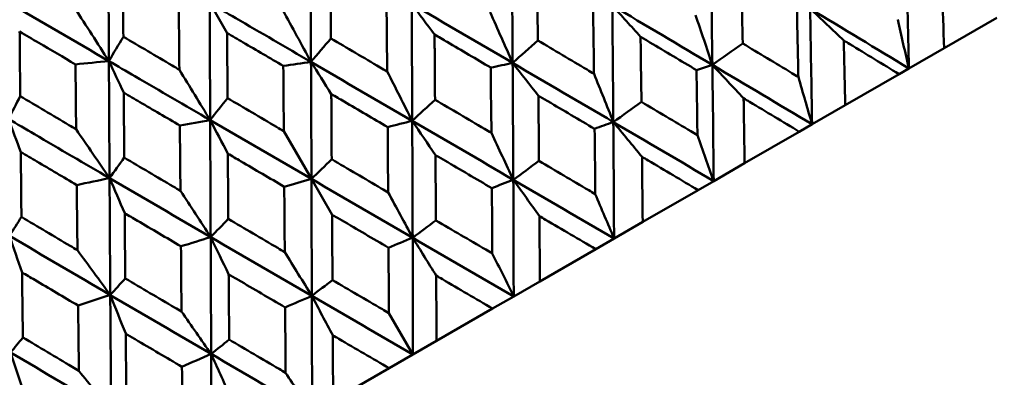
# Model space of a CAD drawing. Header units: millimetres. Extents: x 188 to 1913, y 148 to 2839.
# Tile 131 of 211: x 787 to 798, y 223 to 227. Entities that reach past the tile are written whole.
import ezdxf

# ---------------------------------------------------------------- set-up
doc = ezdxf.new("R2010")
doc.units = ezdxf.units.MM
doc.header["$LTSCALE"] = 10
doc.layers.add('Widoczne (ISO)', color=7, linetype='Continuous', lineweight=50)

msp = doc.modelspace()

# ---------------------------------------------------------------- linework, layer by layer
at = {"layer": 'Widoczne (ISO)'}
for p, q in [((789.431, 226.78), (789.249, 227.097)), ((796.975, 226.62), (797.53, 226.941)), ((796.975, 226.62), (796.605, 226.407)), ((796.605, 226.407), (796.501, 226.347)), ((795.935, 226.02), (796.501, 226.347)), ((795.935, 226.02), (795.586, 225.819)), ((790.028, 225.746), (790.319, 225.243)), ((794.876, 225.409), (795.452, 225.741)), ((795.586, 225.819), (795.452, 225.741)), ((794.876, 225.409), (794.551, 225.221)), ((790.536, 224.867), (790.319, 225.243)), ((794.551, 225.221), (794.387, 225.126)), ((793.804, 224.79), (794.387, 225.126)), ((793.804, 224.79), (793.503, 224.616)), ((793.503, 224.616), (793.31, 224.504)), ((792.722, 224.165), (793.31, 224.504)), ((792.722, 224.165), (792.447, 224.006)), ((792.447, 224.006), (792.225, 223.878)), ((791.635, 223.538), (792.225, 223.878)), ((791.134, 223.831), (791.386, 223.394)), ((791.635, 223.538), (791.386, 223.394)), ((791.386, 223.394), (791.138, 223.25)), ((790.548, 222.91), (791.138, 223.25))]:
    msp.add_line(p, q, dxfattribs=at)
msp.add_circle((805.903, 198.251), 50, dxfattribs=at)
for points in [[(788.188, 226.485), (788.186, 226.896), (788.184, 227.307), (788.183, 227.718)], [(792.436, 226.465), (792.433, 226.875), (792.43, 227.285), (792.426, 227.695)], [(794.537, 226.444), (794.532, 226.852), (794.526, 227.26), (794.519, 227.668)], [(796.605, 226.407), (796.596, 226.812), (796.585, 227.216), (796.574, 227.62)], [(788.188, 226.485), (787.833, 226.692), (787.478, 226.899), (787.123, 227.106)], [(791.379, 225.855), (791.378, 226.266), (791.376, 226.677), (791.373, 227.087)], [(792.436, 226.465), (792.082, 226.672), (791.728, 226.88), (791.373, 227.087)], [(791.614, 226.764), (791.534, 226.872), (791.453, 226.98), (791.373, 227.087)], [(787.83, 227.042), (787.95, 226.856), (788.069, 226.67), (788.188, 226.485)], [(790.017, 227.022), (790.117, 226.839), (790.216, 226.657), (790.314, 226.476)], [(792.199, 227), (792.278, 226.821), (792.357, 226.643), (792.436, 226.465)], [(793.495, 225.843), (793.492, 226.252), (793.488, 226.661), (793.484, 227.07)], [(793.782, 226.741), (793.682, 226.851), (793.583, 226.96), (793.484, 227.07)], [(794.537, 226.444), (794.187, 226.653), (793.835, 226.861), (793.484, 227.07)], [(796.605, 226.407), (796.259, 226.617), (795.912, 226.827), (795.565, 227.037)], [(795.92, 226.701), (795.802, 226.814), (795.683, 226.926), (795.565, 227.037)], [(795.586, 225.819), (795.58, 226.225), (795.573, 226.632), (795.565, 227.037)], [(794.36, 226.969), (794.42, 226.794), (794.479, 226.619), (794.537, 226.444)], [(796.487, 226.921), (796.526, 226.749), (796.566, 226.578), (796.605, 226.407)], [(788.188, 226.485), (788.239, 226.57), (788.289, 226.656), (788.34, 226.741)], [(790.314, 226.476), (790.384, 226.558), (790.454, 226.641), (790.524, 226.723)], [(792.436, 226.465), (792.524, 226.544), (792.613, 226.623), (792.701, 226.702)], [(794.537, 226.444), (794.644, 226.52), (794.75, 226.595), (794.856, 226.67)], [(788.188, 226.485), (788.071, 226.473), (787.953, 226.462), (787.836, 226.45)], [(788.344, 226.152), (788.292, 226.263), (788.24, 226.374), (788.188, 226.485)], [(790.314, 226.476), (790.217, 226.462), (790.12, 226.448), (790.023, 226.434)], [(790.319, 225.243), (790.318, 225.654), (790.316, 226.065), (790.314, 226.476)], [(791.379, 225.855), (791.025, 226.062), (790.669, 226.269), (790.314, 226.476)], [(790.528, 226.137), (790.457, 226.25), (790.386, 226.363), (790.314, 226.476)], [(792.436, 226.465), (792.359, 226.449), (792.282, 226.432), (792.205, 226.416)], [(792.443, 225.235), (792.441, 225.645), (792.438, 226.055), (792.436, 226.465)], [(792.707, 226.12), (792.616, 226.235), (792.526, 226.35), (792.436, 226.465)], [(793.495, 225.843), (793.142, 226.05), (792.789, 226.257), (792.436, 226.465)], [(788.929, 226.393), (789.038, 226.216), (789.146, 226.04), (789.253, 225.863)], [(791.116, 226.374), (791.204, 226.201), (791.292, 226.028), (791.379, 225.855)], [(794.537, 226.444), (794.482, 226.426), (794.426, 226.408), (794.37, 226.39)], [(795.586, 225.819), (795.237, 226.027), (794.888, 226.236), (794.537, 226.444)], [(794.866, 226.093), (794.756, 226.21), (794.647, 226.327), (794.537, 226.444)], [(794.551, 225.221), (794.547, 225.629), (794.543, 226.037), (794.537, 226.444)], [(793.292, 226.352), (793.36, 226.182), (793.428, 226.012), (793.495, 225.843)], [(795.442, 226.317), (795.49, 226.151), (795.538, 225.985), (795.586, 225.819)], [(787.132, 225.875), (787.173, 225.955), (787.214, 226.035), (787.255, 226.115)], [(789.253, 225.863), (789.314, 225.941), (789.375, 226.018), (789.436, 226.095)], [(791.379, 225.855), (791.459, 225.929), (791.539, 226.003), (791.619, 226.078)], [(793.495, 225.843), (793.594, 225.913), (793.692, 225.984), (793.791, 226.055)], [(787.261, 225.527), (787.217, 225.643), (787.174, 225.759), (787.132, 225.875)], [(789.253, 225.863), (789.147, 225.844), (789.041, 225.825), (788.935, 225.806)], [(789.259, 224.631), (789.257, 225.041), (789.255, 225.452), (789.253, 225.863)], [(790.319, 225.243), (789.964, 225.45), (789.609, 225.656), (789.253, 225.863)], [(789.44, 225.509), (789.378, 225.627), (789.315, 225.745), (789.253, 225.863)], [(791.379, 225.855), (791.293, 225.833), (791.207, 225.812), (791.121, 225.79)], [(791.384, 224.624), (791.383, 225.034), (791.381, 225.445), (791.379, 225.855)], [(791.624, 225.495), (791.542, 225.615), (791.461, 225.735), (791.379, 225.855)], [(792.443, 225.235), (792.088, 225.442), (791.734, 225.648), (791.379, 225.855)], [(793.495, 225.843), (793.43, 225.819), (793.364, 225.795), (793.298, 225.771)], [(794.551, 225.221), (794.199, 225.428), (793.848, 225.635), (793.495, 225.843)], [(793.797, 225.476), (793.696, 225.598), (793.596, 225.721), (793.495, 225.843)], [(793.503, 224.616), (793.501, 225.025), (793.498, 225.434), (793.495, 225.843)], [(787.843, 225.766), (787.961, 225.594), (788.078, 225.423), (788.195, 225.252)], [(792.212, 225.728), (792.289, 225.563), (792.366, 225.399), (792.443, 225.235)], [(794.38, 225.704), (794.437, 225.543), (794.494, 225.382), (794.551, 225.221)], [(788.195, 225.252), (788.246, 225.324), (788.298, 225.396), (788.349, 225.468)], [(790.319, 225.243), (790.39, 225.312), (790.461, 225.381), (790.532, 225.45)], [(792.443, 225.235), (792.533, 225.301), (792.623, 225.367), (792.713, 225.433)], [(788.195, 225.252), (788.08, 225.228), (787.965, 225.203), (787.85, 225.179)], [(788.202, 224.021), (788.2, 224.431), (788.197, 224.841), (788.195, 225.252)], [(789.259, 224.631), (788.904, 224.837), (788.549, 225.045), (788.195, 225.252)], [(788.354, 224.882), (788.301, 225.006), (788.248, 225.129), (788.195, 225.252)], [(790.319, 225.243), (790.224, 225.216), (790.128, 225.189), (790.033, 225.162)], [(790.323, 224.011), (790.322, 224.422), (790.32, 224.832), (790.319, 225.243)], [(791.384, 224.624), (791.029, 224.83), (790.674, 225.036), (790.319, 225.243)], [(792.443, 225.235), (792.367, 225.205), (792.292, 225.176), (792.217, 225.147)], [(793.503, 224.616), (793.15, 224.822), (792.796, 225.028), (792.443, 225.235)], [(792.718, 224.853), (792.626, 224.98), (792.534, 225.108), (792.443, 225.235)], [(792.447, 224.006), (792.446, 224.416), (792.444, 224.825), (792.443, 225.235)], [(788.941, 225.119), (789.047, 224.955), (789.153, 224.793), (789.259, 224.631)], [(791.126, 225.101), (791.212, 224.942), (791.298, 224.782), (791.384, 224.624)], [(793.305, 225.084), (793.371, 224.928), (793.437, 224.772), (793.503, 224.616)], [(787.142, 224.644), (787.184, 224.71), (787.226, 224.777), (787.268, 224.843)], [(789.259, 224.631), (789.321, 224.694), (789.382, 224.758), (789.444, 224.822)], [(791.384, 224.624), (791.465, 224.685), (791.547, 224.746), (791.628, 224.807)], [(788.202, 224.021), (787.848, 224.228), (787.495, 224.436), (787.142, 224.644)], [(787.274, 224.259), (787.23, 224.388), (787.186, 224.516), (787.142, 224.644)], [(789.259, 224.631), (789.154, 224.598), (789.05, 224.566), (788.946, 224.534)], [(789.264, 223.4), (789.262, 223.81), (789.26, 224.22), (789.259, 224.631)], [(789.448, 224.239), (789.385, 224.37), (789.322, 224.5), (789.259, 224.631)], [(790.323, 224.011), (789.968, 224.217), (789.613, 224.424), (789.259, 224.631)], [(791.384, 224.624), (791.299, 224.589), (791.215, 224.554), (791.13, 224.519)], [(792.447, 224.006), (792.093, 224.212), (791.738, 224.418), (791.384, 224.624)], [(791.632, 224.226), (791.549, 224.358), (791.466, 224.491), (791.384, 224.624)], [(791.386, 223.394), (791.386, 223.804), (791.385, 224.214), (791.384, 224.624)], [(787.857, 224.493), (787.973, 224.335), (788.088, 224.178), (788.202, 224.021)], [(790.038, 224.473), (790.133, 224.319), (790.228, 224.165), (790.323, 224.011)], [(792.222, 224.458), (792.297, 224.307), (792.372, 224.157), (792.447, 224.006)], [(788.202, 224.021), (788.255, 224.079), (788.307, 224.137), (788.36, 224.196)], [(790.323, 224.011), (790.395, 224.067), (790.468, 224.123), (790.54, 224.178)], [(788.202, 224.021), (788.09, 223.984), (787.977, 223.947), (787.864, 223.91)], [(788.212, 222.792), (788.208, 223.201), (788.205, 223.611), (788.202, 224.021)], [(788.365, 223.614), (788.311, 223.749), (788.257, 223.885), (788.202, 224.021)], [(789.264, 223.4), (788.91, 223.606), (788.556, 223.813), (788.202, 224.021)], [(790.323, 224.011), (790.229, 223.971), (790.136, 223.931), (790.042, 223.891)], [(791.386, 223.394), (791.032, 223.599), (790.677, 223.805), (790.323, 224.011)], [(790.544, 223.597), (790.47, 223.735), (790.396, 223.873), (790.323, 224.011)], [(790.326, 222.782), (790.325, 223.191), (790.324, 223.601), (790.323, 224.011)], [(788.952, 223.846), (789.056, 223.697), (789.16, 223.548), (789.264, 223.4)], [(787.154, 223.416), (787.197, 223.468), (787.24, 223.521), (787.283, 223.574)], [(789.264, 223.4), (789.327, 223.45), (789.39, 223.501), (789.453, 223.551)], [(787.291, 222.993), (787.245, 223.134), (787.2, 223.275), (787.154, 223.416)], [(788.212, 222.792), (787.859, 222.999), (787.506, 223.207), (787.154, 223.416)], [(789.264, 223.4), (789.162, 223.355), (789.06, 223.31), (788.957, 223.265)], [(790.326, 222.782), (789.972, 222.987), (789.618, 223.193), (789.264, 223.4)], [(789.458, 222.97), (789.393, 223.114), (789.328, 223.257), (789.264, 223.4)], [(789.27, 222.172), (789.268, 222.581), (789.266, 222.99), (789.264, 223.4)], [(787.873, 223.223), (787.986, 223.079), (788.099, 222.935), (788.212, 222.792)], [(790.047, 223.203), (790.14, 223.062), (790.233, 222.922), (790.326, 222.782)]]:
    msp.add_open_spline(points, degree=3, dxfattribs=at)
for points, knots in [([(790.314, 226.476), (790.313, 226.781), (790.312, 227.086), (790.31, 227.497), (790.31, 227.603), (790.309, 227.709)], [0.3692784, 0.3692784, 0.3692784, 0.3692784, 0.4608442, 0.4608442, 0.492629, 0.492629, 0.492629, 0.492629]), ([(788.335, 227.422), (788.336, 227.344), (788.336, 227.267), (788.338, 227.039), (788.339, 226.89), (788.34, 226.741)], [0.03825175, 0.03825175, 0.03825175, 0.03825175, 0.06160817, 0.06160817, 0.10638617, 0.10638617, 0.10638617, 0.10638617]), ([(790.519, 227.408), (790.519, 227.343), (790.52, 227.278), (790.522, 227.05), (790.523, 226.887), (790.524, 226.723)], [0.04208868, 0.04208868, 0.04208868, 0.04208868, 0.06158988, 0.06158988, 0.11059803, 0.11059803, 0.11059803, 0.11059803]), ([(792.693, 227.388), (792.694, 227.336), (792.695, 227.284), (792.697, 227.056), (792.699, 226.879), (792.701, 226.702)], [0.04598621, 0.04598621, 0.04598621, 0.04598621, 0.06155279, 0.06155279, 0.11473062, 0.11473062, 0.11473062, 0.11473062]), ([(794.843, 227.354), (794.844, 227.316), (794.845, 227.277), (794.849, 227.05), (794.853, 226.86), (794.856, 226.67)], [0.04993807, 0.04993807, 0.04993807, 0.04993807, 0.0614821, 0.0614821, 0.11877783, 0.11877783, 0.11877783, 0.11877783]), ([(796.955, 227.299), (796.956, 227.274), (796.956, 227.25), (796.963, 227.024), (796.969, 226.822), (796.975, 226.62)], [0.05393723, 0.05393723, 0.05393723, 0.05393723, 0.06137399, 0.06137399, 0.12273355, 0.12273355, 0.12273355, 0.12273355]), ([(789.253, 225.863), (789.252, 226.169), (789.251, 226.474), (789.249, 226.885), (789.249, 226.991), (789.249, 227.097)], [0.3692784, 0.3692784, 0.3692784, 0.3692784, 0.4608442, 0.4608442, 0.492629, 0.492629, 0.492629, 0.492629]), ([(790.314, 226.476), (790.051, 226.63), (789.787, 226.783), (789.432, 226.99), (789.34, 227.044), (789.249, 227.097)], [0.3692784, 0.3692784, 0.3692784, 0.3692784, 0.4608442, 0.4608442, 0.492629, 0.492629, 0.492629, 0.492629]), ([(788.929, 226.393), (788.929, 226.423), (788.929, 226.452), (788.927, 226.68), (788.925, 226.879), (788.923, 227.078)], [0.07138254, 0.07138254, 0.07138254, 0.07138254, 0.08018544, 0.08018544, 0.13983561, 0.13983561, 0.13983561, 0.13983561]), ([(791.116, 226.374), (791.116, 226.403), (791.115, 226.432), (791.113, 226.661), (791.111, 226.861), (791.109, 227.061)], [0.06686277, 0.06686277, 0.06686277, 0.06686277, 0.07557848, 0.07557848, 0.13558897, 0.13558897, 0.13558897, 0.13558897]), ([(793.292, 226.352), (793.291, 226.38), (793.291, 226.408), (793.288, 226.636), (793.285, 226.837), (793.282, 227.038)], [0.06241522, 0.06241522, 0.06241522, 0.06241522, 0.0708546, 0.0708546, 0.13127416, 0.13127416, 0.13127416, 0.13127416]), ([(795.442, 226.317), (795.441, 226.344), (795.441, 226.37), (795.436, 226.598), (795.432, 226.799), (795.428, 227)], [0.05804162, 0.05804162, 0.05804162, 0.05804162, 0.06605559, 0.06605559, 0.12689392, 0.12689392, 0.12689392, 0.12689392]), ([(787.836, 226.45), (787.708, 226.526), (787.579, 226.601), (787.383, 226.716), (787.316, 226.756), (787.249, 226.795)], [0.01681985, 0.01681985, 0.01681985, 0.01681985, 0.06159108, 0.06159108, 0.08495433, 0.08495433, 0.08495433, 0.08495433]), ([(787.249, 226.795), (787.25, 226.718), (787.251, 226.64), (787.252, 226.413), (787.254, 226.264), (787.255, 226.115)], [0.03825175, 0.03825175, 0.03825175, 0.03825175, 0.06160817, 0.06160817, 0.10638617, 0.10638617, 0.10638617, 0.10638617]), ([(790.023, 226.434), (789.882, 226.516), (789.741, 226.599), (789.544, 226.714), (789.488, 226.747), (789.431, 226.78)], [0.01259731, 0.01259731, 0.01259731, 0.01259731, 0.06159863, 0.06159863, 0.08110666, 0.08110666, 0.08110666, 0.08110666]), ([(789.431, 226.78), (789.432, 226.715), (789.432, 226.65), (789.434, 226.422), (789.435, 226.258), (789.436, 226.095)], [0.04208868, 0.04208868, 0.04208868, 0.04208868, 0.06158988, 0.06158988, 0.11059803, 0.11059803, 0.11059803, 0.11059803]), ([(788.34, 226.741), (788.511, 226.64), (788.682, 226.539), (788.879, 226.423), (788.904, 226.408), (788.929, 226.393)], [0.02053386, 0.02053386, 0.02053386, 0.02053386, 0.08016461, 0.08016461, 0.08898694, 0.08898694, 0.08898694, 0.08898694]), ([(790.524, 226.723), (790.696, 226.622), (790.868, 226.52), (791.066, 226.404), (791.091, 226.389), (791.116, 226.374)], [0.01556037, 0.01556037, 0.01556037, 0.01556037, 0.07555527, 0.07555527, 0.08428623, 0.08428623, 0.08428623, 0.08428623]), ([(792.205, 226.416), (792.053, 226.506), (791.9, 226.596), (791.703, 226.712), (791.659, 226.738), (791.614, 226.764)], [0.00838421, 0.00838421, 0.00838421, 0.00838421, 0.06155515, 0.06155515, 0.07712864, 0.07712864, 0.07712864, 0.07712864]), ([(791.614, 226.764), (791.614, 226.713), (791.615, 226.661), (791.617, 226.432), (791.618, 226.255), (791.619, 226.078)], [0.04598621, 0.04598621, 0.04598621, 0.04598621, 0.06155279, 0.06155279, 0.11473062, 0.11473062, 0.11473062, 0.11473062]), ([(792.701, 226.702), (792.874, 226.6), (793.046, 226.497), (793.243, 226.38), (793.267, 226.366), (793.292, 226.352)], [0.01044349, 0.01044349, 0.01044349, 0.01044349, 0.07085106, 0.07085106, 0.07930241, 0.07930241, 0.07930241, 0.07930241]), ([(793.782, 226.741), (793.782, 226.702), (793.783, 226.664), (793.786, 226.436), (793.788, 226.245), (793.791, 226.055)], [0.04993807, 0.04993807, 0.04993807, 0.04993807, 0.0614821, 0.0614821, 0.11877783, 0.11877783, 0.11877783, 0.11877783]), ([(794.37, 226.39), (794.207, 226.487), (794.044, 226.584), (793.847, 226.701), (793.815, 226.721), (793.782, 226.741)], [0.00418374, 0.00418374, 0.00418374, 0.00418374, 0.06147247, 0.06147247, 0.07302352, 0.07302352, 0.07302352, 0.07302352]), ([(794.856, 226.67), (795.029, 226.566), (795.201, 226.463), (795.396, 226.345), (795.419, 226.331), (795.442, 226.317)], [0.00523804, 0.00523804, 0.00523804, 0.00523804, 0.06606705, 0.06606705, 0.07409033, 0.07409033, 0.07409033, 0.07409033]), ([(796.501, 226.347), (796.329, 226.452), (796.156, 226.558), (795.962, 226.676), (795.941, 226.689), (795.92, 226.701)], [0, 0, 0, 0, 0.06135239, 0.06135239, 0.06879633, 0.06879633, 0.06879633, 0.06879633]), ([(795.92, 226.701), (795.921, 226.677), (795.921, 226.652), (795.926, 226.425), (795.931, 226.223), (795.935, 226.02)], [0.05393723, 0.05393723, 0.05393723, 0.05393723, 0.06137399, 0.06137399, 0.12273355, 0.12273355, 0.12273355, 0.12273355]), ([(788.195, 225.252), (788.193, 225.557), (788.191, 225.862), (788.189, 226.273), (788.188, 226.379), (788.188, 226.485)], [0.3692784, 0.3692784, 0.3692784, 0.3692784, 0.4608442, 0.4608442, 0.492629, 0.492629, 0.492629, 0.492629]), ([(789.253, 225.863), (788.99, 226.017), (788.726, 226.171), (788.371, 226.378), (788.279, 226.431), (788.188, 226.485)], [0.3692784, 0.3692784, 0.3692784, 0.3692784, 0.4608442, 0.4608442, 0.492629, 0.492629, 0.492629, 0.492629]), ([(787.843, 225.766), (787.843, 225.796), (787.843, 225.825), (787.84, 226.053), (787.838, 226.252), (787.836, 226.45)], [0.07138254, 0.07138254, 0.07138254, 0.07138254, 0.08018544, 0.08018544, 0.13983561, 0.13983561, 0.13983561, 0.13983561]), ([(790.028, 225.746), (790.028, 225.776), (790.028, 225.805), (790.026, 226.034), (790.024, 226.234), (790.023, 226.434)], [0.06686277, 0.06686277, 0.06686277, 0.06686277, 0.07557848, 0.07557848, 0.13558897, 0.13558897, 0.13558897, 0.13558897]), ([(792.212, 225.728), (792.212, 225.756), (792.212, 225.785), (792.209, 226.014), (792.207, 226.215), (792.205, 226.416)], [0.06241522, 0.06241522, 0.06241522, 0.06241522, 0.0708546, 0.0708546, 0.13127416, 0.13127416, 0.13127416, 0.13127416]), ([(794.38, 225.704), (794.38, 225.731), (794.379, 225.758), (794.376, 225.986), (794.373, 226.188), (794.37, 226.39)], [0.05804162, 0.05804162, 0.05804162, 0.05804162, 0.06605559, 0.06605559, 0.12689392, 0.12689392, 0.12689392, 0.12689392]), ([(788.935, 225.806), (788.794, 225.888), (788.653, 225.971), (788.456, 226.086), (788.4, 226.119), (788.344, 226.152)], [0.01259731, 0.01259731, 0.01259731, 0.01259731, 0.06159863, 0.06159863, 0.08110666, 0.08110666, 0.08110666, 0.08110666]), ([(788.344, 226.152), (788.344, 226.087), (788.345, 226.022), (788.347, 225.794), (788.348, 225.631), (788.349, 225.468)], [0.04208868, 0.04208868, 0.04208868, 0.04208868, 0.06158988, 0.06158988, 0.11059803, 0.11059803, 0.11059803, 0.11059803]), ([(787.255, 226.115), (787.426, 226.014), (787.597, 225.912), (787.793, 225.796), (787.818, 225.781), (787.843, 225.766)], [0.02053386, 0.02053386, 0.02053386, 0.02053386, 0.08016461, 0.08016461, 0.08898694, 0.08898694, 0.08898694, 0.08898694]), ([(789.436, 226.095), (789.608, 225.994), (789.781, 225.892), (789.978, 225.776), (790.003, 225.761), (790.028, 225.746)], [0.01556037, 0.01556037, 0.01556037, 0.01556037, 0.07555527, 0.07555527, 0.08428623, 0.08428623, 0.08428623, 0.08428623]), ([(791.121, 225.79), (790.968, 225.879), (790.815, 225.969), (790.617, 226.085), (790.573, 226.111), (790.528, 226.137)], [0.00838421, 0.00838421, 0.00838421, 0.00838421, 0.06155515, 0.06155515, 0.07712864, 0.07712864, 0.07712864, 0.07712864]), ([(790.528, 226.137), (790.528, 226.086), (790.529, 226.034), (790.53, 225.805), (790.531, 225.627), (790.532, 225.45)], [0.04598621, 0.04598621, 0.04598621, 0.04598621, 0.06155279, 0.06155279, 0.11473062, 0.11473062, 0.11473062, 0.11473062]), ([(791.619, 226.078), (791.793, 225.975), (791.966, 225.873), (792.164, 225.757), (792.188, 225.743), (792.212, 225.728)], [0.01044349, 0.01044349, 0.01044349, 0.01044349, 0.07085106, 0.07085106, 0.07930241, 0.07930241, 0.07930241, 0.07930241]), ([(792.707, 226.12), (792.707, 226.082), (792.708, 226.043), (792.71, 225.814), (792.711, 225.624), (792.713, 225.433)], [0.04993807, 0.04993807, 0.04993807, 0.04993807, 0.0614821, 0.0614821, 0.11877783, 0.11877783, 0.11877783, 0.11877783]), ([(793.298, 225.771), (793.134, 225.868), (792.97, 225.965), (792.773, 226.081), (792.74, 226.101), (792.707, 226.12)], [0.00418374, 0.00418374, 0.00418374, 0.00418374, 0.06147247, 0.06147247, 0.07302352, 0.07302352, 0.07302352, 0.07302352]), ([(793.791, 226.055), (793.964, 225.952), (794.138, 225.849), (794.334, 225.732), (794.357, 225.718), (794.38, 225.704)], [0.00523804, 0.00523804, 0.00523804, 0.00523804, 0.06606705, 0.06606705, 0.07409033, 0.07409033, 0.07409033, 0.07409033]), ([(795.452, 225.741), (795.278, 225.846), (795.104, 225.95), (794.908, 226.068), (794.887, 226.08), (794.866, 226.093)], [0, 0, 0, 0, 0.06135239, 0.06135239, 0.06879633, 0.06879633, 0.06879633, 0.06879633]), ([(794.866, 226.093), (794.866, 226.068), (794.867, 226.044), (794.87, 225.816), (794.873, 225.612), (794.876, 225.409)], [0.05393723, 0.05393723, 0.05393723, 0.05393723, 0.06137399, 0.06137399, 0.12273355, 0.12273355, 0.12273355, 0.12273355]), ([(788.195, 225.252), (787.931, 225.406), (787.668, 225.56), (787.314, 225.768), (787.223, 225.821), (787.132, 225.875)], [0.3692784, 0.3692784, 0.3692784, 0.3692784, 0.4608442, 0.4608442, 0.492629, 0.492629, 0.492629, 0.492629]), ([(788.941, 225.119), (788.94, 225.148), (788.94, 225.177), (788.938, 225.406), (788.936, 225.606), (788.935, 225.806)], [0.06686277, 0.06686277, 0.06686277, 0.06686277, 0.07557848, 0.07557848, 0.13558897, 0.13558897, 0.13558897, 0.13558897]), ([(791.126, 225.101), (791.126, 225.129), (791.126, 225.158), (791.124, 225.387), (791.122, 225.588), (791.121, 225.79)], [0.06241522, 0.06241522, 0.06241522, 0.06241522, 0.0708546, 0.0708546, 0.13127416, 0.13127416, 0.13127416, 0.13127416]), ([(793.305, 225.084), (793.305, 225.111), (793.305, 225.137), (793.303, 225.366), (793.301, 225.569), (793.298, 225.771)], [0.05804162, 0.05804162, 0.05804162, 0.05804162, 0.06605559, 0.06605559, 0.12689392, 0.12689392, 0.12689392, 0.12689392]), ([(787.85, 225.179), (787.709, 225.262), (787.569, 225.345), (787.372, 225.461), (787.316, 225.494), (787.261, 225.527)], [0.01259731, 0.01259731, 0.01259731, 0.01259731, 0.06159863, 0.06159863, 0.08110666, 0.08110666, 0.08110666, 0.08110666]), ([(787.261, 225.527), (787.261, 225.462), (787.262, 225.397), (787.264, 225.169), (787.266, 225.006), (787.268, 224.843)], [0.04208868, 0.04208868, 0.04208868, 0.04208868, 0.06158988, 0.06158988, 0.11059803, 0.11059803, 0.11059803, 0.11059803]), ([(788.349, 225.468), (788.521, 225.366), (788.693, 225.264), (788.891, 225.148), (788.916, 225.133), (788.941, 225.119)], [0.01556037, 0.01556037, 0.01556037, 0.01556037, 0.07555527, 0.07555527, 0.08428623, 0.08428623, 0.08428623, 0.08428623]), ([(790.033, 225.162), (789.88, 225.251), (789.727, 225.341), (789.529, 225.457), (789.485, 225.483), (789.44, 225.509)], [0.00838421, 0.00838421, 0.00838421, 0.00838421, 0.06155515, 0.06155515, 0.07712864, 0.07712864, 0.07712864, 0.07712864]), ([(789.44, 225.509), (789.44, 225.457), (789.44, 225.405), (789.442, 225.176), (789.443, 224.999), (789.444, 224.822)], [0.04598621, 0.04598621, 0.04598621, 0.04598621, 0.06155279, 0.06155279, 0.11473062, 0.11473062, 0.11473062, 0.11473062]), ([(790.532, 225.45), (790.706, 225.348), (790.88, 225.246), (791.078, 225.13), (791.102, 225.116), (791.126, 225.101)], [0.01044349, 0.01044349, 0.01044349, 0.01044349, 0.07085106, 0.07085106, 0.07930241, 0.07930241, 0.07930241, 0.07930241]), ([(791.624, 225.495), (791.624, 225.456), (791.624, 225.418), (791.626, 225.188), (791.627, 224.998), (791.628, 224.807)], [0.04993807, 0.04993807, 0.04993807, 0.04993807, 0.0614821, 0.0614821, 0.11877783, 0.11877783, 0.11877783, 0.11877783]), ([(792.217, 225.147), (792.052, 225.243), (791.888, 225.34), (791.69, 225.456), (791.657, 225.475), (791.624, 225.495)], [0.00418374, 0.00418374, 0.00418374, 0.00418374, 0.06147247, 0.06147247, 0.07302352, 0.07302352, 0.07302352, 0.07302352]), ([(792.713, 225.433), (792.888, 225.33), (793.062, 225.227), (793.259, 225.111), (793.282, 225.097), (793.305, 225.084)], [0.00523804, 0.00523804, 0.00523804, 0.00523804, 0.06606705, 0.06606705, 0.07409033, 0.07409033, 0.07409033, 0.07409033]), ([(794.387, 225.126), (794.212, 225.23), (794.037, 225.334), (793.84, 225.451), (793.818, 225.463), (793.797, 225.476)], [0, 0, 0, 0, 0.06135239, 0.06135239, 0.06879633, 0.06879633, 0.06879633, 0.06879633]), ([(793.797, 225.476), (793.797, 225.451), (793.798, 225.426), (793.8, 225.198), (793.802, 224.994), (793.804, 224.79)], [0.05393723, 0.05393723, 0.05393723, 0.05393723, 0.06137399, 0.06137399, 0.12273355, 0.12273355, 0.12273355, 0.12273355]), ([(787.857, 224.493), (787.857, 224.522), (787.857, 224.551), (787.854, 224.78), (787.852, 224.979), (787.85, 225.179)], [0.06686277, 0.06686277, 0.06686277, 0.06686277, 0.07557848, 0.07557848, 0.13558897, 0.13558897, 0.13558897, 0.13558897]), ([(790.038, 224.473), (790.038, 224.501), (790.038, 224.529), (790.036, 224.759), (790.034, 224.96), (790.033, 225.162)], [0.06241522, 0.06241522, 0.06241522, 0.06241522, 0.0708546, 0.0708546, 0.13127416, 0.13127416, 0.13127416, 0.13127416]), ([(792.222, 224.458), (792.222, 224.485), (792.222, 224.512), (792.22, 224.741), (792.219, 224.944), (792.217, 225.147)], [0.05804162, 0.05804162, 0.05804162, 0.05804162, 0.06605559, 0.06605559, 0.12689392, 0.12689392, 0.12689392, 0.12689392]), ([(787.268, 224.843), (787.439, 224.741), (787.611, 224.639), (787.807, 224.523), (787.832, 224.508), (787.857, 224.493)], [0.01556037, 0.01556037, 0.01556037, 0.01556037, 0.07555527, 0.07555527, 0.08428623, 0.08428623, 0.08428623, 0.08428623]), ([(788.946, 224.534), (788.793, 224.624), (788.641, 224.714), (788.443, 224.83), (788.399, 224.856), (788.354, 224.882)], [0.00838421, 0.00838421, 0.00838421, 0.00838421, 0.06155515, 0.06155515, 0.07712864, 0.07712864, 0.07712864, 0.07712864]), ([(788.354, 224.882), (788.354, 224.83), (788.355, 224.779), (788.357, 224.55), (788.358, 224.373), (788.36, 224.196)], [0.04598621, 0.04598621, 0.04598621, 0.04598621, 0.06155279, 0.06155279, 0.11473062, 0.11473062, 0.11473062, 0.11473062]), ([(789.444, 224.822), (789.618, 224.72), (789.792, 224.618), (789.989, 224.502), (790.014, 224.487), (790.038, 224.473)], [0.01044349, 0.01044349, 0.01044349, 0.01044349, 0.07085106, 0.07085106, 0.07930241, 0.07930241, 0.07930241, 0.07930241]), ([(790.536, 224.867), (790.536, 224.828), (790.537, 224.79), (790.538, 224.56), (790.539, 224.369), (790.54, 224.178)], [0.04993807, 0.04993807, 0.04993807, 0.04993807, 0.0614821, 0.0614821, 0.11877783, 0.11877783, 0.11877783, 0.11877783]), ([(791.13, 224.519), (790.965, 224.616), (790.801, 224.712), (790.603, 224.828), (790.569, 224.847), (790.536, 224.867)], [0.00418374, 0.00418374, 0.00418374, 0.00418374, 0.06147247, 0.06147247, 0.07302352, 0.07302352, 0.07302352, 0.07302352]), ([(791.628, 224.807), (791.803, 224.704), (791.978, 224.602), (792.176, 224.485), (792.199, 224.472), (792.222, 224.458)], [0.00523804, 0.00523804, 0.00523804, 0.00523804, 0.06606705, 0.06606705, 0.07409033, 0.07409033, 0.07409033, 0.07409033]), ([(793.31, 224.504), (793.134, 224.608), (792.958, 224.711), (792.76, 224.827), (792.739, 224.84), (792.718, 224.853)], [0, 0, 0, 0, 0.06135239, 0.06135239, 0.06879633, 0.06879633, 0.06879633, 0.06879633]), ([(792.718, 224.853), (792.718, 224.828), (792.718, 224.803), (792.72, 224.574), (792.721, 224.37), (792.722, 224.165)], [0.05393723, 0.05393723, 0.05393723, 0.05393723, 0.06137399, 0.06137399, 0.12273355, 0.12273355, 0.12273355, 0.12273355]), ([(788.952, 223.846), (788.952, 223.874), (788.952, 223.902), (788.949, 224.132), (788.948, 224.333), (788.946, 224.534)], [0.06241522, 0.06241522, 0.06241522, 0.06241522, 0.0708546, 0.0708546, 0.13127416, 0.13127416, 0.13127416, 0.13127416]), ([(791.134, 223.831), (791.134, 223.857), (791.134, 223.884), (791.133, 224.113), (791.131, 224.316), (791.13, 224.519)], [0.05804162, 0.05804162, 0.05804162, 0.05804162, 0.06605559, 0.06605559, 0.12689392, 0.12689392, 0.12689392, 0.12689392]), ([(787.864, 223.91), (787.712, 224), (787.56, 224.09), (787.363, 224.206), (787.319, 224.233), (787.274, 224.259)], [0.00838421, 0.00838421, 0.00838421, 0.00838421, 0.06155515, 0.06155515, 0.07712864, 0.07712864, 0.07712864, 0.07712864]), ([(787.274, 224.259), (787.275, 224.207), (787.276, 224.156), (787.278, 223.927), (787.28, 223.751), (787.283, 223.574)], [0.04598621, 0.04598621, 0.04598621, 0.04598621, 0.06155279, 0.06155279, 0.11473062, 0.11473062, 0.11473062, 0.11473062]), ([(788.36, 224.196), (788.533, 224.093), (788.706, 223.991), (788.904, 223.875), (788.928, 223.86), (788.952, 223.846)], [0.01044349, 0.01044349, 0.01044349, 0.01044349, 0.07085106, 0.07085106, 0.07930241, 0.07930241, 0.07930241, 0.07930241]), ([(789.448, 224.239), (789.449, 224.201), (789.449, 224.162), (789.451, 223.933), (789.452, 223.742), (789.453, 223.551)], [0.04993807, 0.04993807, 0.04993807, 0.04993807, 0.0614821, 0.0614821, 0.11877783, 0.11877783, 0.11877783, 0.11877783]), ([(790.042, 223.891), (789.877, 223.987), (789.713, 224.084), (789.515, 224.2), (789.482, 224.219), (789.448, 224.239)], [0.00418374, 0.00418374, 0.00418374, 0.00418374, 0.06147247, 0.06147247, 0.07302352, 0.07302352, 0.07302352, 0.07302352]), ([(790.54, 224.178), (790.715, 224.076), (790.89, 223.973), (791.088, 223.858), (791.111, 223.844), (791.134, 223.831)], [0.00523804, 0.00523804, 0.00523804, 0.00523804, 0.06606705, 0.06606705, 0.07409033, 0.07409033, 0.07409033, 0.07409033]), ([(792.225, 223.878), (792.049, 223.981), (791.872, 224.085), (791.675, 224.2), (791.653, 224.213), (791.632, 224.226)], [0, 0, 0, 0, 0.06135239, 0.06135239, 0.06879633, 0.06879633, 0.06879633, 0.06879633]), ([(791.632, 224.226), (791.632, 224.201), (791.632, 224.176), (791.633, 223.947), (791.634, 223.742), (791.635, 223.538)], [0.05393723, 0.05393723, 0.05393723, 0.05393723, 0.06137399, 0.06137399, 0.12273355, 0.12273355, 0.12273355, 0.12273355]), ([(787.873, 223.223), (787.872, 223.251), (787.872, 223.279), (787.869, 223.508), (787.867, 223.709), (787.864, 223.91)], [0.06241522, 0.06241522, 0.06241522, 0.06241522, 0.0708546, 0.0708546, 0.13127416, 0.13127416, 0.13127416, 0.13127416]), ([(790.047, 223.203), (790.047, 223.229), (790.046, 223.256), (790.045, 223.485), (790.044, 223.688), (790.042, 223.891)], [0.05804162, 0.05804162, 0.05804162, 0.05804162, 0.06605559, 0.06605559, 0.12689392, 0.12689392, 0.12689392, 0.12689392]), ([(787.283, 223.574), (787.455, 223.471), (787.628, 223.368), (787.824, 223.252), (787.848, 223.237), (787.873, 223.223)], [0.01044349, 0.01044349, 0.01044349, 0.01044349, 0.07085106, 0.07085106, 0.07930241, 0.07930241, 0.07930241, 0.07930241]), ([(788.365, 223.614), (788.366, 223.575), (788.366, 223.537), (788.368, 223.308), (788.37, 223.117), (788.372, 222.927)], [0.04993807, 0.04993807, 0.04993807, 0.04993807, 0.0614821, 0.0614821, 0.11877783, 0.11877783, 0.11877783, 0.11877783]), ([(788.957, 223.265), (788.793, 223.361), (788.629, 223.458), (788.431, 223.574), (788.398, 223.594), (788.365, 223.614)], [0.00418374, 0.00418374, 0.00418374, 0.00418374, 0.06147247, 0.06147247, 0.07302352, 0.07302352, 0.07302352, 0.07302352]), ([(791.138, 223.25), (790.961, 223.353), (790.784, 223.456), (790.586, 223.572), (790.565, 223.585), (790.544, 223.597)], [0, 0, 0, 0, 0.06135239, 0.06135239, 0.06879633, 0.06879633, 0.06879633, 0.06879633]), ([(790.544, 223.597), (790.544, 223.573), (790.544, 223.548), (790.545, 223.318), (790.546, 223.114), (790.548, 222.91)], [0.05393723, 0.05393723, 0.05393723, 0.05393723, 0.06137399, 0.06137399, 0.12273355, 0.12273355, 0.12273355, 0.12273355]), ([(789.453, 223.551), (789.628, 223.448), (789.803, 223.346), (790.001, 223.23), (790.024, 223.216), (790.047, 223.203)], [0.00523804, 0.00523804, 0.00523804, 0.00523804, 0.06606705, 0.06606705, 0.07409033, 0.07409033, 0.07409033, 0.07409033]), ([(788.964, 222.577), (788.963, 222.604), (788.963, 222.631), (788.961, 222.86), (788.959, 223.062), (788.957, 223.265)], [0.05804162, 0.05804162, 0.05804162, 0.05804162, 0.06605559, 0.06605559, 0.12689392, 0.12689392, 0.12689392, 0.12689392])]:
    msp.add_open_spline(points, degree=3, knots=knots, dxfattribs=at)

doc.saveas('drawing.dxf')
